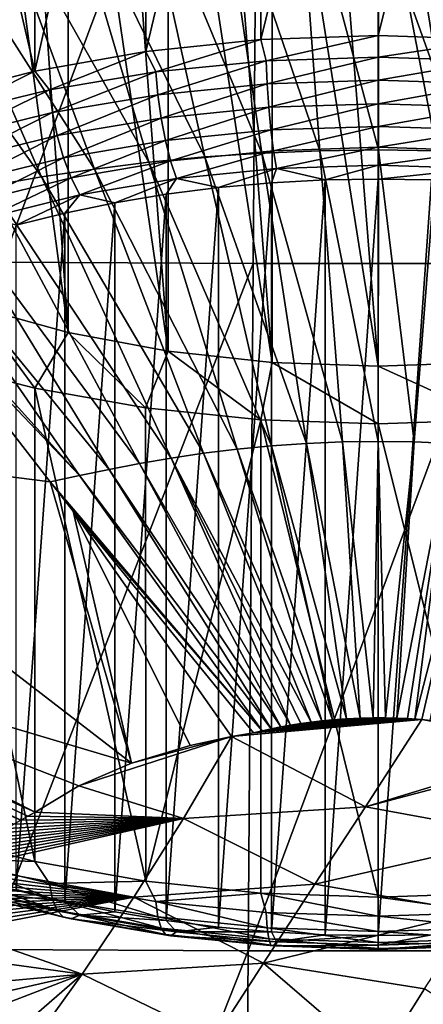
# Model space of a CAD drawing. Header units: metres. Extents: x -109 to 109, y -78 to 121.
# Tile 10 of 256: x -78.21 to -76.29, y -57.38 to -52.69. Entities that reach past the tile are written whole.
import ezdxf

# ---------------------------------------------------------------- set-up
doc = ezdxf.new("R2010")
doc.units = ezdxf.units.M
doc.layers.add('solid_508554_SW0001', color=7, linetype='CONTINUOUS')

msp = doc.modelspace()

# ---------------------------------------------------------------- linework, layer by layer
at = {"layer": 'solid_508554_SW0001'}
for points in [[(-77.606812, -50.593853, 33.768879), (-77.058693, -50.536865, 33.867584), (-77.606163, -52.845428, 35.069035)], [(-77.058693, -50.536865, 33.867584), (-77.058281, -52.788502, 35.167633), (-77.606163, -52.845428, 35.069035)], [(-77.058693, -50.536865, 33.867584), (-76.5, -50.517742, 33.900703), (-77.058281, -52.788502, 35.167633)], [(-76.5, -50.517742, 33.900703), (-76.5, -52.769409, 35.200703), (-77.058281, -52.788502, 35.167633)], [(-75.941307, -50.536865, 33.867584), (-76.5, -52.769409, 35.200703), (-76.5, -50.517742, 33.900703)], [(-75.941719, -52.788502, 35.167633), (-76.5, -52.769409, 35.200703), (-75.941307, -50.536865, 33.867584)], [(-78.209923, -50.587234, 7.925895), (-77.069847, -50.592949, 7.916272), (-78.287315, -53.848141, 9.495139)], [(-77.069847, -50.592949, 7.916272), (-77.09568, -53.853874, 9.486094), (-78.287315, -53.848141, 9.495139)], [(-77.606812, -50.593853, 33.768879), (-77.606163, -52.845428, 35.069035), (-78.133446, -52.939125, 34.906746)], [(-78.133339, -50.687435, 33.606785), (-77.606812, -50.593853, 33.768879), (-78.133446, -52.939125, 34.906746)], [(-77.069847, -50.592949, 7.916272), (-75.903587, -53.85387, 9.486099), (-77.09568, -53.853874, 9.486094)], [(-77.069847, -50.592949, 7.916272), (-75.929329, -50.592949, 7.916277), (-75.903587, -53.85387, 9.486099)], [(-78.629585, -50.815968, 33.384167), (-78.133339, -50.687435, 33.606785), (-78.133446, -52.939125, 34.906746)], [(-78.629585, -50.815968, 33.384167), (-78.133446, -52.939125, 34.906746), (-78.630295, -53.067848, 34.683792)], [(-78.419113, -50.902302, 25.939884), (-78.419106, -54.06102, 27.763567), (-77.974861, -54.182304, 27.553493)], [(-78.201492, -50.966862, 25.82806), (-78.419113, -50.902302, 25.939884), (-77.974861, -54.182304, 27.553493)], [(-77.974876, -51.023586, 25.729811), (-78.201492, -50.966862, 25.82806), (-77.974861, -54.182304, 27.553493)], [(-77.974876, -51.023586, 25.729811), (-77.974861, -54.182304, 27.553493), (-77.499954, -54.27087, 27.400097)], [(-77.740417, -51.072144, 25.645708), (-77.974876, -51.023586, 25.729811), (-77.499954, -54.27087, 27.400097)], [(-77.499977, -51.112152, 25.576414), (-77.740417, -51.072144, 25.645708), (-77.499954, -54.27087, 27.400097)], [(-77.499977, -51.112152, 25.576414), (-77.499954, -54.27087, 27.400097), (-77.005241, -54.324673, 27.306906)], [(-77.254807, -51.14344, 25.522221), (-77.499977, -51.112152, 25.576414), (-77.005241, -54.324673, 27.306906)], [(-77.005257, -51.165955, 25.483221), (-77.254807, -51.14344, 25.522221), (-77.005241, -54.324673, 27.306906)], [(-77.005257, -51.165955, 25.483221), (-77.005241, -54.324673, 27.306906), (-76.5, -54.342743, 27.27561)], [(-76.753006, -51.179512, 25.459742), (-77.005257, -51.165955, 25.483221), (-76.5, -54.342743, 27.27561)], [(-76.5, -51.184025, 25.451923), (-76.753006, -51.179512, 25.459742), (-76.5, -54.342743, 27.27561)], [(-76.246994, -51.179512, 25.459742), (-76.5, -51.184025, 25.451923), (-75.994759, -54.324673, 27.306906)], [(-76.5, -51.184025, 25.451923), (-76.5, -54.342743, 27.27561), (-75.994759, -54.324673, 27.306906)], [(-77.053757, -53.328995, 38.748745), (-77.265556, -51.890671, 40.722599), (-77.64138, -51.916264, 40.678917)], [(-76.77787, -53.317688, 38.767853), (-76.884148, -51.875103, 40.749134), (-77.265556, -51.890671, 40.722599)], [(-77.053757, -53.328995, 38.748745), (-76.77787, -53.317688, 38.767853), (-77.265556, -51.890671, 40.722599)], [(-76.499931, -53.313877, 38.774288), (-76.499924, -51.86985, 40.758072), (-76.884148, -51.875103, 40.749134)], [(-76.77787, -53.317688, 38.767853), (-76.499931, -53.313877, 38.774288), (-76.884148, -51.875103, 40.749134)], [(-76.499931, -53.313877, 38.774288), (-76.221992, -53.317692, 38.767849), (-76.499924, -51.86985, 40.758072)], [(-76.221992, -53.317692, 38.767849), (-76.1157, -51.875103, 40.749126), (-76.499924, -51.86985, 40.758072)], [(-77.591621, -53.373047, 38.674118), (-78.009338, -51.951309, 40.61895), (-78.367691, -51.994972, 40.543968)], [(-77.325562, -53.347584, 38.717289), (-77.64138, -51.916264, 40.678917), (-78.009338, -51.951309, 40.61895)], [(-77.591621, -53.373047, 38.674118), (-77.325562, -53.347584, 38.717289), (-78.009338, -51.951309, 40.61895)], [(-77.325562, -53.347584, 38.717289), (-77.053757, -53.328995, 38.748745), (-77.64138, -51.916264, 40.678917)], [(-77.850677, -53.404789, 38.620148), (-78.367691, -51.994972, 40.543968), (-78.71508, -52.046299, 40.45541)], [(-77.850677, -53.404789, 38.620148), (-77.591621, -53.373047, 38.674118), (-78.367691, -51.994972, 40.543968)], [(-78.101723, -53.442127, 38.556427), (-78.71508, -52.046299, 40.45541), (-79.051567, -52.10397, 40.355282)], [(-78.101723, -53.442127, 38.556427), (-77.850677, -53.404789, 38.620148), (-78.71508, -52.046299, 40.45541)], [(-78.344818, -53.484119, 38.484409), (-78.101723, -53.442127, 38.556427), (-79.051567, -52.10397, 40.355282)], [(-77.557915, -52.941669, 35.124859), (-77.606163, -52.845428, 35.069035), (-77.058281, -52.788502, 35.167633)], [(-77.033524, -52.889515, 35.215195), (-77.557915, -52.941669, 35.124859), (-77.058281, -52.788502, 35.167633)], [(-77.033524, -52.889515, 35.215195), (-77.058281, -52.788502, 35.167633), (-76.5, -52.769409, 35.200703)], [(-77.033524, -52.889515, 35.215195), (-76.5, -52.769409, 35.200703), (-76.5, -52.872032, 35.24548)], [(-76.5, -52.872032, 35.24548), (-76.5, -52.769409, 35.200703), (-75.941719, -52.788502, 35.167633)], [(-75.966476, -52.889515, 35.215195), (-76.5, -52.872032, 35.24548), (-75.941719, -52.788502, 35.167633)], [(-78.064201, -53.027599, 34.976025), (-78.133446, -52.939125, 34.906746), (-77.606163, -52.845428, 35.069035)], [(-77.557915, -52.941669, 35.124859), (-78.064201, -53.027599, 34.976025), (-77.606163, -52.845428, 35.069035)], [(-77.548332, -53.051163, 35.146778), (-77.557915, -52.941669, 35.124859), (-77.033524, -52.889515, 35.215195)], [(-77.028687, -52.999481, 35.236294), (-77.548332, -53.051163, 35.146778), (-77.033524, -52.889515, 35.215195)], [(-77.028687, -52.999481, 35.236294), (-77.033524, -52.889515, 35.215195), (-76.5, -52.872032, 35.24548)], [(-77.028687, -52.999481, 35.236294), (-76.5, -52.872032, 35.24548), (-76.5, -52.982155, 35.2663)], [(-76.5, -52.982155, 35.2663), (-76.5, -52.872032, 35.24548), (-75.966476, -52.889515, 35.215195)], [(-75.971313, -52.999481, 35.236294), (-76.5, -52.982155, 35.2663), (-75.966476, -52.889515, 35.215195)], [(-78.543732, -53.14584, 34.771229), (-78.630295, -53.067848, 34.683792), (-78.133446, -52.939125, 34.906746)], [(-78.064201, -53.027599, 34.976025), (-78.543732, -53.14584, 34.771229), (-78.133446, -52.939125, 34.906746)], [(-78.050034, -53.136314, 34.999287), (-78.064201, -53.027599, 34.976025), (-77.557915, -52.941669, 35.124859)], [(-77.548332, -53.051163, 35.146778), (-78.050034, -53.136314, 34.999287), (-77.557915, -52.941669, 35.124859)], [(-77.020905, -53.111221, 35.232506), (-77.028687, -52.999481, 35.236294), (-76.5, -52.982155, 35.2663)], [(-77.020905, -53.111221, 35.232506), (-76.5, -52.982155, 35.2663), (-76.5, -53.094151, 35.262074)], [(-76.5, -53.094151, 35.262074), (-76.5, -52.982155, 35.2663), (-75.971313, -52.999481, 35.236294)], [(-78.525215, -53.253483, 34.796349), (-78.543732, -53.14584, 34.771229), (-78.064201, -53.027599, 34.976025)], [(-78.050034, -53.136314, 34.999287), (-78.525215, -53.253483, 34.796349), (-78.064201, -53.027599, 34.976025)], [(-77.53289, -53.162144, 35.14431), (-77.548332, -53.051163, 35.146778), (-77.028687, -52.999481, 35.236294)], [(-77.020905, -53.111221, 35.232506), (-77.53289, -53.162144, 35.14431), (-77.028687, -52.999481, 35.236294)], [(-75.979095, -53.111221, 35.232506), (-76.5, -53.094151, 35.262074), (-75.971313, -52.999481, 35.236294)], [(-78.027206, -53.24604, 34.998993), (-78.050034, -53.136314, 34.999287), (-77.548332, -53.051163, 35.146778)], [(-77.53289, -53.162144, 35.14431), (-78.027206, -53.24604, 34.998993), (-77.548332, -53.051163, 35.146778)], [(-77.512367, -53.269032, 35.11758), (-77.53289, -53.162144, 35.14431), (-77.020905, -53.111221, 35.232506)], [(-77.010551, -53.219124, 35.204025), (-77.512367, -53.269032, 35.11758), (-77.020905, -53.111221, 35.232506)], [(-77.010551, -53.219124, 35.204025), (-77.020905, -53.111221, 35.232506), (-76.5, -53.094151, 35.262074)], [(-77.010551, -53.219124, 35.204025), (-76.5, -53.094151, 35.262074), (-76.5, -53.202393, 35.233006)], [(-76.5, -53.202393, 35.233006), (-76.5, -53.094151, 35.262074), (-75.979095, -53.111221, 35.232506)], [(-75.989449, -53.219124, 35.204025), (-76.5, -53.202393, 35.233006), (-75.979095, -53.111221, 35.232506)], [(-78.495384, -53.361481, 34.799042), (-78.525215, -53.253483, 34.796349), (-78.050034, -53.136314, 34.999287)], [(-78.027206, -53.24604, 34.998993), (-78.495384, -53.361481, 34.799042), (-78.050034, -53.136314, 34.999287)], [(-77.996857, -53.351265, 34.975151), (-78.027206, -53.24604, 34.998993), (-77.53289, -53.162144, 35.14431)], [(-77.512367, -53.269032, 35.11758), (-77.996857, -53.351265, 34.975151), (-77.53289, -53.162144, 35.14431)], [(-77.487793, -53.366463, 35.067936), (-77.512367, -53.269032, 35.11758), (-77.010551, -53.219124, 35.204025)], [(-76.998161, -53.317764, 35.152283), (-77.487793, -53.366463, 35.067936), (-77.010551, -53.219124, 35.204025)], [(-76.998161, -53.317764, 35.152283), (-77.010551, -53.219124, 35.204025), (-76.5, -53.202393, 35.233006)], [(-76.998161, -53.317764, 35.152283), (-76.5, -53.202393, 35.233006), (-76.5, -53.301437, 35.180557)], [(-76.5, -53.301437, 35.180557), (-76.5, -53.202393, 35.233006), (-75.989449, -53.219124, 35.204025)], [(-76.001839, -53.317764, 35.152283), (-76.5, -53.301437, 35.180557), (-75.989449, -53.219124, 35.204025)], [(-78.455742, -53.464413, 34.779175), (-78.495384, -53.361481, 34.799042), (-78.027206, -53.24604, 34.998993)], [(-77.996857, -53.351265, 34.975151), (-78.455742, -53.464413, 34.779175), (-78.027206, -53.24604, 34.998993)], [(-77.960526, -53.446697, 34.928963), (-77.996857, -53.351265, 34.975151), (-77.512367, -53.269032, 35.11758)], [(-77.487793, -53.366463, 35.067936), (-77.960526, -53.446697, 34.928963), (-77.512367, -53.269032, 35.11758)], [(-76.984344, -53.402187, 35.079872), (-76.998161, -53.317764, 35.152283), (-76.5, -53.301437, 35.180557)], [(-76.984344, -53.402187, 35.079872), (-76.5, -53.301437, 35.180557), (-76.5, -53.386314, 35.107365)], [(-76.5, -53.386314, 35.107365), (-76.5, -53.301437, 35.180557), (-76.001839, -53.317764, 35.152283)], [(-78.408272, -53.557098, 34.737743), (-78.455742, -53.464413, 34.779175), (-77.996857, -53.351265, 34.975151)], [(-77.960526, -53.446697, 34.928963), (-78.408272, -53.557098, 34.737743), (-77.996857, -53.351265, 34.975151)], [(-77.008232, -54.722008, 36.716774), (-77.325562, -53.347584, 38.717289), (-77.591621, -53.373047, 38.674118)], [(-77.460403, -53.449535, 34.997868), (-77.487793, -53.366463, 35.067936), (-76.998161, -53.317764, 35.152283)], [(-76.984344, -53.402187, 35.079872), (-77.460403, -53.449535, 34.997868), (-76.998161, -53.317764, 35.152283)], [(-76.840912, -54.710598, 36.736134), (-77.053757, -53.328995, 38.748745), (-77.325562, -53.347584, 38.717289)], [(-77.008232, -54.722008, 36.716774), (-76.840912, -54.710598, 36.736134), (-77.325562, -53.347584, 38.717289)], [(-76.671074, -54.703659, 36.747894), (-76.77787, -53.317688, 38.767853), (-77.053757, -53.328995, 38.748745)], [(-76.840912, -54.710598, 36.736134), (-76.671074, -54.703659, 36.747894), (-77.053757, -53.328995, 38.748745)], [(-76.499969, -54.701321, 36.751854), (-76.499931, -53.313877, 38.774288), (-76.77787, -53.317688, 38.767853)], [(-76.671074, -54.703659, 36.747894), (-76.499969, -54.701321, 36.751854), (-76.77787, -53.317688, 38.767853)], [(-76.015656, -53.402187, 35.079872), (-76.5, -53.386314, 35.107365), (-76.001839, -53.317764, 35.152283)], [(-76.499969, -54.701321, 36.751854), (-76.328857, -54.703667, 36.747883), (-76.499931, -53.313877, 38.774288)], [(-76.328857, -54.703667, 36.747883), (-76.221992, -53.317692, 38.767849), (-76.499931, -53.313877, 38.774288)], [(-76.328857, -54.703667, 36.747883), (-76.159019, -54.710609, 36.736111), (-76.221992, -53.317692, 38.767849)], [(-77.331421, -54.757164, 36.657005), (-77.850677, -53.404789, 38.620148), (-78.101723, -53.442127, 38.556427)], [(-77.920029, -53.527546, 34.862747), (-77.960526, -53.446697, 34.928963), (-77.487793, -53.366463, 35.067936)], [(-77.460403, -53.449535, 34.997868), (-77.920029, -53.527546, 34.862747), (-77.487793, -53.366463, 35.067936)], [(-77.171997, -54.737652, 36.690208), (-77.591621, -53.373047, 38.674118), (-77.850677, -53.404789, 38.620148)], [(-77.331421, -54.757164, 36.657005), (-77.171997, -54.737652, 36.690208), (-77.850677, -53.404789, 38.620148)], [(-77.171997, -54.737652, 36.690208), (-77.008232, -54.722008, 36.716774), (-77.591621, -53.373047, 38.674118)], [(-76.984344, -53.402187, 35.079872), (-77.259804, -53.49297, 34.947456), (-77.460403, -53.449535, 34.997868)], [(-76.984344, -53.402187, 35.079872), (-77.00737, -53.47039, 34.986568), (-77.259804, -53.49297, 34.947456)], [(-76.984344, -53.402187, 35.079872), (-76.75354, -53.45689, 35.009949), (-77.00737, -53.47039, 34.986568)], [(-76.984344, -53.402187, 35.079872), (-76.5, -53.386314, 35.107365), (-76.75354, -53.45689, 35.009949)], [(-76.5, -53.386314, 35.107365), (-76.5, -53.452419, 35.017693), (-76.75354, -53.45689, 35.009949)], [(-76.015656, -53.402187, 35.079872), (-76.5, -53.452419, 35.017693), (-76.5, -53.386314, 35.107365)], [(-76.015656, -53.402187, 35.079872), (-76.246475, -53.45689, 35.009949), (-76.5, -53.452419, 35.017693)], [(-78.355354, -53.634888, 34.67683), (-78.408272, -53.557098, 34.737743), (-77.960526, -53.446697, 34.928963)], [(-77.920029, -53.527546, 34.862747), (-78.355354, -53.634888, 34.67683), (-77.960526, -53.446697, 34.928963)], [(-77.485901, -54.78014, 36.617821), (-78.101723, -53.442127, 38.556427), (-78.344818, -53.484119, 38.484409)], [(-77.485901, -54.78014, 36.617821), (-77.331421, -54.757164, 36.657005), (-78.101723, -53.442127, 38.556427)], [(-77.460403, -53.449535, 34.997868), (-77.753654, -53.56509, 34.82254), (-77.920029, -53.527546, 34.862747)], [(-77.460403, -53.449535, 34.997868), (-77.509132, -53.52459, 34.892693), (-77.753654, -53.56509, 34.82254)], [(-77.460403, -53.449535, 34.997868), (-77.259804, -53.49297, 34.947456), (-77.509132, -53.52459, 34.892693)], [(-76.753525, -57.047951, 28.790051), (-76.75354, -53.45689, 35.009949), (-76.5, -53.452419, 35.017693)], [(-76.753525, -57.047951, 28.790051), (-76.5, -53.452419, 35.017693), (-76.5, -57.052422, 28.782309)], [(-76.5, -53.452419, 35.017693), (-76.246475, -53.45689, 35.009949), (-76.5, -57.052422, 28.782309)], [(-77.635468, -54.806007, 36.573555), (-78.344818, -53.484119, 38.484409), (-78.580338, -53.529743, 38.405678)], [(-77.635468, -54.806007, 36.573555), (-77.485901, -54.78014, 36.617821), (-78.344818, -53.484119, 38.484409)], [(-77.509087, -56.980259, 28.907295), (-77.509132, -53.52459, 34.892693), (-77.259804, -53.49297, 34.947456)], [(-77.259766, -57.011875, 28.852535), (-77.509087, -56.980259, 28.907295), (-77.259804, -53.49297, 34.947456)], [(-77.259766, -57.011875, 28.852535), (-77.259804, -53.49297, 34.947456), (-77.00737, -53.47039, 34.986568)], [(-77.007339, -57.034454, 28.813427), (-77.259766, -57.011875, 28.852535), (-77.00737, -53.47039, 34.986568)], [(-77.007339, -57.034454, 28.813427), (-77.00737, -53.47039, 34.986568), (-76.75354, -53.45689, 35.009949)], [(-76.753525, -57.047951, 28.790051), (-77.007339, -57.034454, 28.813427), (-76.75354, -53.45689, 35.009949)], [(-76.246475, -53.45689, 35.009949), (-76.24646, -57.047951, 28.790052), (-76.5, -57.052422, 28.782309)], [(-77.78035, -54.834156, 36.525192), (-78.580338, -53.529743, 38.405678), (-78.809807, -53.577778, 38.322105)], [(-77.78035, -54.834156, 36.525192), (-77.635468, -54.806007, 36.573555), (-78.580338, -53.529743, 38.405678)], [(-77.920029, -53.527546, 34.862747), (-78.221863, -53.671661, 34.637955), (-78.355354, -53.634888, 34.67683)], [(-77.920029, -53.527546, 34.862747), (-77.991699, -53.61422, 34.73745), (-78.221863, -53.671661, 34.637955)], [(-77.920029, -53.527546, 34.862747), (-77.753654, -53.56509, 34.82254), (-77.991699, -53.61422, 34.73745)], [(-77.753601, -56.939758, 28.977442), (-77.753654, -53.56509, 34.82254), (-77.509132, -53.52459, 34.892693)], [(-77.509087, -56.980259, 28.907295), (-77.753601, -56.939758, 28.977442), (-77.509132, -53.52459, 34.892693)], [(-77.921494, -54.863853, 36.4739), (-78.809807, -53.577778, 38.322105), (-79.035805, -53.626923, 38.235683)], [(-77.921494, -54.863853, 36.4739), (-77.78035, -54.834156, 36.525192), (-78.809807, -53.577778, 38.322105)], [(-77.991653, -56.890633, 29.062532), (-77.991699, -53.61422, 34.73745), (-77.753654, -53.56509, 34.82254)], [(-77.753601, -56.939758, 28.977442), (-77.991653, -56.890633, 29.062532), (-77.753654, -53.56509, 34.82254)], [(-77.921494, -54.863853, 36.4739), (-79.035805, -53.626923, 38.235683), (-78.802467, -53.935921, 37.804844)], [(-78.221817, -56.833191, 29.162024), (-78.221863, -53.671661, 34.637955), (-77.991699, -53.61422, 34.73745)], [(-77.991653, -56.890633, 29.062532), (-78.221817, -56.833191, 29.162024), (-77.991699, -53.61422, 34.73745)], [(-78.287315, -53.848141, 9.495139), (-77.09568, -53.853874, 9.486094), (-78.358513, -57.119034, 11.099188)], [(-77.09568, -53.853874, 9.486094), (-77.119438, -57.124493, 11.090763), (-78.358513, -57.119034, 11.099188)], [(-75.903587, -53.85387, 9.486099), (-75.879929, -57.124489, 11.090767), (-77.119438, -57.124493, 11.090763)], [(-77.09568, -53.853874, 9.486094), (-75.903587, -53.85387, 9.486099), (-77.119438, -57.124493, 11.090763)], [(-78.060814, -54.893936, 36.421516), (-78.802467, -53.935921, 37.804844), (-79.678078, -54.686974, 36.627819)], [(-77.921494, -54.863853, 36.4739), (-78.802467, -53.935921, 37.804844), (-78.060814, -54.893936, 36.421516)], [(-78.419106, -54.06102, 27.763567), (-78.629585, -54.319519, 27.315836), (-78.133339, -54.448048, 27.093216)], [(-77.974861, -54.182304, 27.553493), (-78.419106, -54.06102, 27.763567), (-78.133339, -54.448048, 27.093216)], [(-77.974861, -54.182304, 27.553493), (-78.133339, -54.448048, 27.093216), (-77.606812, -54.541634, 26.931122)], [(-77.499954, -54.27087, 27.400097), (-77.974861, -54.182304, 27.553493), (-77.606812, -54.541634, 26.931122)], [(-77.499954, -54.27087, 27.400097), (-77.606812, -54.541634, 26.931122), (-77.058693, -54.598621, 26.832417)], [(-77.005241, -54.324673, 27.306906), (-77.499954, -54.27087, 27.400097), (-77.058693, -54.598621, 26.832417)], [(-78.629585, -54.319519, 27.315836), (-78.630295, -56.570969, 28.616209), (-78.133446, -56.699692, 28.393253)], [(-78.133339, -54.448048, 27.093216), (-78.629585, -54.319519, 27.315836), (-78.133446, -56.699692, 28.393253)], [(-77.005241, -54.324673, 27.306906), (-77.058693, -54.598621, 26.832417), (-76.5, -54.617741, 26.799295)], [(-76.5, -54.342743, 27.27561), (-77.005241, -54.324673, 27.306906), (-76.5, -54.617741, 26.799295)], [(-75.994759, -54.324673, 27.306906), (-76.5, -54.342743, 27.27561), (-75.941307, -54.598621, 26.832417)], [(-76.5, -54.342743, 27.27561), (-76.5, -54.617741, 26.799295), (-75.941307, -54.598621, 26.832417)], [(-78.133339, -54.448048, 27.093216), (-78.133446, -56.699692, 28.393253), (-77.606163, -56.793388, 28.230965)], [(-77.606812, -54.541634, 26.931122), (-78.133339, -54.448048, 27.093216), (-77.606163, -56.793388, 28.230965)], [(-77.058693, -54.598621, 26.832417), (-77.606812, -54.541634, 26.931122), (-77.606163, -56.793388, 28.230965)], [(-77.058693, -54.598621, 26.832417), (-77.606163, -56.793388, 28.230965), (-77.058281, -56.850315, 28.132368)], [(-77.058693, -54.598621, 26.832417), (-77.058281, -56.850315, 28.132368), (-76.5, -56.869408, 28.099297)], [(-76.5, -54.617741, 26.799295), (-77.058693, -54.598621, 26.832417), (-76.5, -56.869408, 28.099297)], [(-75.941719, -56.850315, 28.132368), (-75.941307, -54.598621, 26.832417), (-76.5, -54.617741, 26.799295)], [(-75.941719, -56.850315, 28.132368), (-76.5, -54.617741, 26.799295), (-76.5, -56.869408, 28.099297)], [(-79.678078, -54.686974, 36.627819), (-79.916405, -55.564346, 35.259617), (-77.673744, -56.231773, 34.335072)], [(-78.060814, -54.893936, 36.421516), (-79.678078, -54.686974, 36.627819), (-77.673744, -56.231773, 34.335072)], [(-77.008232, -54.722008, 36.716774), (-76.651169, -56.020973, 34.702389), (-76.840912, -54.710598, 36.736134)], [(-76.840912, -54.710598, 36.736134), (-76.586235, -56.01799, 34.70752), (-76.671074, -54.703659, 36.747894)], [(-76.840912, -54.710598, 36.736134), (-76.651169, -56.020973, 34.702389), (-76.586235, -56.01799, 34.70752)], [(-76.671074, -54.703659, 36.747894), (-76.524231, -56.01651, 34.710052), (-76.499969, -54.701321, 36.751854)], [(-76.671074, -54.703659, 36.747894), (-76.586235, -56.01799, 34.70752), (-76.524231, -56.01651, 34.710052)], [(-76.499969, -54.701321, 36.751854), (-76.524231, -56.01651, 34.710052), (-76.466537, -56.016365, 34.71027)], [(-76.499969, -54.701321, 36.751854), (-76.466537, -56.016365, 34.71027), (-76.328857, -54.703667, 36.747883)], [(-76.328857, -54.703667, 36.747883), (-76.466537, -56.016365, 34.71027), (-76.412491, -56.017399, 34.708466)], [(-76.328857, -54.703667, 36.747883), (-76.412491, -56.017399, 34.708466), (-76.159019, -54.710609, 36.736111)], [(-76.159019, -54.710609, 36.736111), (-76.412491, -56.017399, 34.708466), (-76.36158, -56.01952, 34.704803)], [(-76.159019, -54.710609, 36.736111), (-76.36158, -56.01952, 34.704803), (-76.326653, -56.021812, 34.700874)], [(-76.159019, -54.710609, 36.736111), (-76.326653, -56.021812, 34.700874), (-75.991714, -54.722027, 36.716747)], [(-77.485901, -54.78014, 36.617821), (-76.819054, -56.036106, 34.676258), (-77.331421, -54.757164, 36.657005)], [(-77.331421, -54.757164, 36.657005), (-76.768646, -56.030323, 34.686241), (-77.171997, -54.737652, 36.690208)], [(-77.331421, -54.757164, 36.657005), (-76.819054, -56.036106, 34.676258), (-76.768646, -56.030323, 34.686241)], [(-77.171997, -54.737652, 36.690208), (-76.718025, -56.025646, 34.694321), (-77.008232, -54.722008, 36.716774)], [(-77.171997, -54.737652, 36.690208), (-76.768646, -56.030323, 34.686241), (-76.718025, -56.025646, 34.694321)], [(-77.008232, -54.722008, 36.716774), (-76.718025, -56.025646, 34.694321), (-76.651169, -56.020973, 34.702389)], [(-75.991714, -54.722027, 36.716747), (-76.326653, -56.021812, 34.700874), (-76.29232, -56.024773, 34.695824)], [(-75.991714, -54.722027, 36.716747), (-76.29232, -56.024773, 34.695824), (-76.253845, -56.029049, 34.688557)], [(-77.78035, -54.834156, 36.525192), (-76.964455, -56.05957, 34.635826), (-77.635468, -54.806007, 36.573555)], [(-77.635468, -54.806007, 36.573555), (-76.917259, -56.051033, 34.650551), (-77.485901, -54.78014, 36.617821)], [(-77.635468, -54.806007, 36.573555), (-76.964455, -56.05957, 34.635826), (-76.917259, -56.051033, 34.650551)], [(-77.485901, -54.78014, 36.617821), (-76.917259, -56.051033, 34.650551), (-76.868729, -56.04311, 34.6642)], [(-77.485901, -54.78014, 36.617821), (-76.868729, -56.04311, 34.6642), (-76.819054, -56.036106, 34.676258)], [(-77.921494, -54.863853, 36.4739), (-77.009811, -56.068649, 34.620155), (-77.78035, -54.834156, 36.525192)], [(-77.78035, -54.834156, 36.525192), (-77.009811, -56.068649, 34.620155), (-76.964455, -56.05957, 34.635826)], [(-77.921494, -54.863853, 36.4739), (-78.060814, -54.893936, 36.421516), (-77.05291, -56.078094, 34.603867)], [(-77.951035, -55.032639, 36.214958), (-78.060814, -54.893936, 36.421516), (-77.673744, -56.231773, 34.335072)], [(-77.951035, -55.032639, 36.214958), (-77.05291, -56.078094, 34.603867), (-78.060814, -54.893936, 36.421516)], [(-77.921494, -54.863853, 36.4739), (-77.05291, -56.078094, 34.603867), (-77.009811, -56.068649, 34.620155)], [(-77.951035, -55.032639, 36.214958), (-77.673744, -56.231773, 34.335072), (-77.394951, -56.147308, 34.48204)], [(-77.951035, -55.032639, 36.214958), (-77.394951, -56.147308, 34.48204), (-77.19912, -56.105232, 34.556099)], [(-77.951035, -55.032639, 36.214958), (-77.19912, -56.105232, 34.556099), (-77.094345, -56.087749, 34.587315)], [(-77.951035, -55.032639, 36.214958), (-77.094345, -56.087749, 34.587315), (-77.05291, -56.078094, 34.603867)], [(-80.013779, -55.623047, 35.158772), (-78.132591, -56.464878, 33.934181), (-79.916405, -55.564346, 35.259617)], [(-79.916405, -55.564346, 35.259617), (-78.132591, -56.464878, 33.934181), (-77.924576, -56.339588, 34.148994)], [(-79.916405, -55.564346, 35.259617), (-77.924576, -56.339588, 34.148994), (-77.673744, -56.231773, 34.335072)], [(-80.113792, -55.680958, 35.058315), (-78.200684, -56.502644, 33.86845), (-80.013779, -55.623047, 35.158772)], [(-80.013779, -55.623047, 35.158772), (-78.200684, -56.502644, 33.86845), (-78.16713, -56.483582, 33.901539)], [(-80.013779, -55.623047, 35.158772), (-78.16713, -56.483582, 33.901539), (-78.132591, -56.464878, 33.934181)], [(-80.113792, -55.680958, 35.058315), (-78.232933, -56.522259, 33.834415), (-78.200684, -56.502644, 33.86845)], [(-76.29232, -56.024773, 34.695824), (-77.094345, -56.087749, 34.587315), (-77.19912, -56.105232, 34.556099)], [(-76.56144, -56.439243, 34.017406), (-76.29232, -56.024773, 34.695824), (-77.19912, -56.105232, 34.556099)], [(-76.29232, -56.024773, 34.695824), (-77.05291, -56.078094, 34.603867), (-77.094345, -56.087749, 34.587315)], [(-76.29232, -56.024773, 34.695824), (-77.009811, -56.068649, 34.620155), (-77.05291, -56.078094, 34.603867)], [(-76.29232, -56.024773, 34.695824), (-76.964455, -56.05957, 34.635826), (-77.009811, -56.068649, 34.620155)], [(-76.29232, -56.024773, 34.695824), (-76.917259, -56.051033, 34.650551), (-76.964455, -56.05957, 34.635826)], [(-76.29232, -56.024773, 34.695824), (-76.868729, -56.04311, 34.6642), (-76.917259, -56.051033, 34.650551)], [(-76.29232, -56.024773, 34.695824), (-76.819054, -56.036106, 34.676258), (-76.868729, -56.04311, 34.6642)], [(-76.29232, -56.024773, 34.695824), (-76.768646, -56.030323, 34.686241), (-76.819054, -56.036106, 34.676258)], [(-76.29232, -56.024773, 34.695824), (-76.718025, -56.025646, 34.694321), (-76.768646, -56.030323, 34.686241)], [(-76.29232, -56.024773, 34.695824), (-76.651169, -56.020973, 34.702389), (-76.718025, -56.025646, 34.694321)], [(-76.29232, -56.024773, 34.695824), (-76.586235, -56.01799, 34.70752), (-76.651169, -56.020973, 34.702389)], [(-76.29232, -56.024773, 34.695824), (-76.524231, -56.01651, 34.710052), (-76.586235, -56.01799, 34.70752)], [(-75.60379, -56.147629, 34.481483), (-76.29232, -56.024773, 34.695824), (-76.56144, -56.439243, 34.017406)], [(-76.29232, -56.024773, 34.695824), (-76.466537, -56.016365, 34.71027), (-76.524231, -56.01651, 34.710052)], [(-76.29232, -56.024773, 34.695824), (-76.412491, -56.017399, 34.708466), (-76.466537, -56.016365, 34.71027)], [(-76.29232, -56.024773, 34.695824), (-76.36158, -56.01952, 34.704803), (-76.412491, -56.017399, 34.708466)], [(-76.29232, -56.024773, 34.695824), (-76.326653, -56.021812, 34.700874), (-76.36158, -56.01952, 34.704803)], [(-75.905632, -56.087719, 34.587402), (-76.253845, -56.029049, 34.688557), (-76.29232, -56.024773, 34.695824)], [(-75.60379, -56.147629, 34.481483), (-75.905632, -56.087719, 34.587402), (-76.29232, -56.024773, 34.695824)], [(-77.19912, -56.105232, 34.556099), (-77.673744, -56.231773, 34.335072), (-77.924576, -56.339588, 34.148994)], [(-77.426285, -56.494579, 33.909931), (-77.19912, -56.105232, 34.556099), (-77.924576, -56.339588, 34.148994)], [(-77.19912, -56.105232, 34.556099), (-77.394951, -56.147308, 34.48204), (-77.673744, -56.231773, 34.335072)], [(-76.56144, -56.439243, 34.017406), (-77.19912, -56.105232, 34.556099), (-77.426285, -56.494579, 33.909931)], [(-75.53022, -56.166916, 34.447773), (-75.60379, -56.147629, 34.481483), (-76.56144, -56.439243, 34.017406)], [(-75.799835, -56.579655, 33.775772), (-75.53022, -56.166916, 34.447773), (-76.56144, -56.439243, 34.017406)], [(-77.426285, -56.494579, 33.909931), (-77.924576, -56.339588, 34.148994), (-78.132591, -56.464878, 33.934181)], [(-76.802086, -56.807289, 33.392799), (-76.56144, -56.439243, 34.017406), (-77.426285, -56.494579, 33.909931)], [(-75.799835, -56.579655, 33.775772), (-76.56144, -56.439243, 34.017406), (-76.802086, -56.807289, 33.392799)], [(-77.426285, -56.494579, 33.909931), (-78.434334, -56.700615, 33.525146), (-78.45137, -56.725143, 33.482655)], [(-77.66333, -56.869194, 33.268803), (-77.426285, -56.494579, 33.909931), (-78.45137, -56.725143, 33.482655)], [(-77.426285, -56.494579, 33.909931), (-78.415352, -56.676472, 33.566982), (-78.434334, -56.700615, 33.525146)], [(-77.426285, -56.494579, 33.909931), (-78.394485, -56.652763, 33.608067), (-78.415352, -56.676472, 33.566982)], [(-77.426285, -56.494579, 33.909931), (-78.371773, -56.629566, 33.648289), (-78.394485, -56.652763, 33.608067)], [(-77.426285, -56.494579, 33.909931), (-78.347282, -56.606899, 33.687592), (-78.371773, -56.629566, 33.648289)], [(-77.426285, -56.494579, 33.909931), (-78.321068, -56.584816, 33.725891), (-78.347282, -56.606899, 33.687592)], [(-77.426285, -56.494579, 33.909931), (-78.293221, -56.563343, 33.763142), (-78.321068, -56.584816, 33.725891)], [(-77.426285, -56.494579, 33.909931), (-78.263802, -56.542503, 33.799294), (-78.293221, -56.563343, 33.763142)], [(-77.426285, -56.494579, 33.909931), (-78.232933, -56.522259, 33.834415), (-78.263802, -56.542503, 33.799294)], [(-77.426285, -56.494579, 33.909931), (-78.200684, -56.502644, 33.86845), (-78.232933, -56.522259, 33.834415)], [(-77.426285, -56.494579, 33.909931), (-78.16713, -56.483582, 33.901539), (-78.200684, -56.502644, 33.86845)], [(-77.426285, -56.494579, 33.909931), (-78.132591, -56.464878, 33.934181), (-78.16713, -56.483582, 33.901539)], [(-76.802086, -56.807289, 33.392799), (-77.426285, -56.494579, 33.909931), (-77.66333, -56.869194, 33.268803)], [(-78.543732, -56.685688, 28.640032), (-78.133446, -56.699692, 28.393253), (-78.630295, -56.570969, 28.616209)], [(-76.042313, -56.939846, 33.169025), (-75.799835, -56.579655, 33.775772), (-76.802086, -56.807289, 33.392799)], [(-78.543732, -56.685688, 28.640032), (-78.064201, -56.803925, 28.435238), (-78.133446, -56.699692, 28.393253)], [(-78.050034, -56.878429, 28.517756), (-78.064201, -56.803925, 28.435238), (-78.543732, -56.685688, 28.640032)], [(-78.525215, -56.761265, 28.720695), (-78.050034, -56.878429, 28.517756), (-78.543732, -56.685688, 28.640032)], [(-77.66333, -56.869194, 33.268803), (-78.45137, -56.725143, 33.482655), (-78.466423, -56.75, 33.43961)], [(-78.064201, -56.803925, 28.435238), (-77.606163, -56.793388, 28.230965), (-78.133446, -56.699692, 28.393253)], [(-78.027206, -56.933037, 28.612928), (-78.050034, -56.878429, 28.517756), (-78.525215, -56.761265, 28.720695)], [(-78.495384, -56.817596, 28.812878), (-78.027206, -56.933037, 28.612928), (-78.525215, -56.761265, 28.720695)], [(-77.66333, -56.869194, 33.268803), (-78.479462, -56.775127, 33.396103), (-78.490471, -56.800468, 33.352242)], [(-77.66333, -56.869194, 33.268803), (-78.466423, -56.75, 33.43961), (-78.479462, -56.775127, 33.396103)], [(-77.66333, -56.869194, 33.268803), (-78.49939, -56.825954, 33.30814), (-78.506248, -56.85154, 33.26387)], [(-77.66333, -56.869194, 33.268803), (-78.490471, -56.800468, 33.352242), (-78.49939, -56.825954, 33.30814)], [(-77.996857, -56.965, 28.715975), (-78.027206, -56.933037, 28.612928), (-78.495384, -56.817596, 28.812878)], [(-78.455742, -56.851852, 28.911951), (-77.996857, -56.965, 28.715975), (-78.495384, -56.817596, 28.812878)], [(-78.064201, -56.803925, 28.435238), (-77.557915, -56.889854, 28.2864), (-77.606163, -56.793388, 28.230965)], [(-77.548332, -56.963585, 28.370266), (-77.557915, -56.889854, 28.2864), (-78.064201, -56.803925, 28.435238)], [(-78.050034, -56.878429, 28.517756), (-77.548332, -56.963585, 28.370266), (-78.064201, -56.803925, 28.435238)], [(-77.046539, -57.183506, 32.741199), (-76.802086, -56.807289, 33.392799), (-77.66333, -56.869194, 33.268803)], [(-77.557915, -56.889854, 28.2864), (-77.058281, -56.850315, 28.132368), (-77.606163, -56.793388, 28.230965)], [(-76.042313, -56.939846, 33.169025), (-76.802086, -56.807289, 33.392799), (-77.046539, -57.183506, 32.741199)], [(-77.66333, -56.869194, 33.268803), (-78.514503, -56.928356, 33.130985), (-78.513359, -56.953876, 33.086842)], [(-77.66333, -56.869194, 33.268803), (-78.513779, -56.902782, 33.17522), (-78.514503, -56.928356, 33.130985)], [(-77.66333, -56.869194, 33.268803), (-78.511032, -56.877163, 33.21954), (-78.513779, -56.902782, 33.17522)], [(-77.66333, -56.869194, 33.268803), (-78.513359, -56.953876, 33.086842), (-78.510361, -56.979294, 33.042873)], [(-77.66333, -56.869194, 33.268803), (-78.506248, -56.85154, 33.26387), (-78.511032, -56.877163, 33.21954)], [(-77.66333, -56.869194, 33.268803), (-78.510361, -56.979294, 33.042873), (-78.505653, -57.004665, 32.999004)], [(-77.66333, -56.869194, 33.268803), (-78.505653, -57.004665, 32.999004), (-78.499825, -57.030167, 32.955078)], [(-77.90799, -57.23587, 32.625946), (-77.66333, -56.869194, 33.268803), (-78.499825, -57.030167, 32.955078)], [(-77.960526, -56.972717, 28.821716), (-77.996857, -56.965, 28.715975), (-78.455742, -56.851852, 28.911951)], [(-78.408272, -56.862316, 29.012936), (-77.960526, -56.972717, 28.821716), (-78.455742, -56.851852, 28.911951)], [(-78.355354, -56.848457, 29.11076), (-77.920029, -56.955799, 28.924841), (-78.408272, -56.862316, 29.012936)], [(-77.920029, -56.955799, 28.924841), (-77.960526, -56.972717, 28.821716), (-78.408272, -56.862316, 29.012936)], [(-78.355354, -56.848457, 29.11076), (-78.221817, -56.833191, 29.162024), (-77.991653, -56.890633, 29.062532)], [(-78.355354, -56.848457, 29.11076), (-77.991653, -56.890633, 29.062532), (-77.920029, -56.955799, 28.924841)], [(-77.046539, -57.183506, 32.741199), (-77.66333, -56.869194, 33.268803), (-77.90799, -57.23587, 32.625946)], [(-77.557915, -56.889854, 28.2864), (-77.033524, -56.942009, 28.196066), (-77.058281, -56.850315, 28.132368)], [(-76.5, -56.959496, 28.165783), (-76.5, -56.869408, 28.099297), (-77.058281, -56.850315, 28.132368)], [(-77.033524, -56.942009, 28.196066), (-76.5, -56.959496, 28.165783), (-77.058281, -56.850315, 28.132368)], [(-75.966476, -56.942009, 28.196066), (-75.941719, -56.850315, 28.132368), (-76.5, -56.869408, 28.099297)], [(-76.5, -56.959496, 28.165783), (-75.966476, -56.942009, 28.196066), (-76.5, -56.869408, 28.099297)], [(-77.53289, -57.016937, 28.467611), (-77.548332, -56.963585, 28.370266), (-78.050034, -56.878429, 28.517756)], [(-78.027206, -56.933037, 28.612928), (-77.53289, -57.016937, 28.467611), (-78.050034, -56.878429, 28.517756)], [(-77.920029, -56.955799, 28.924841), (-77.991653, -56.890633, 29.062532), (-77.753601, -56.939758, 28.977442)], [(-77.028687, -57.015266, 28.28075), (-77.033524, -56.942009, 28.196066), (-77.557915, -56.889854, 28.2864)], [(-77.548332, -56.963585, 28.370266), (-77.028687, -57.015266, 28.28075), (-77.557915, -56.889854, 28.2864)], [(-77.512367, -57.047234, 28.573545), (-77.53289, -57.016937, 28.467611), (-78.027206, -56.933037, 28.612928)], [(-77.996857, -56.965, 28.715975), (-77.512367, -57.047234, 28.573545), (-78.027206, -56.933037, 28.612928)], [(-77.487793, -57.052952, 28.682743), (-77.512367, -57.047234, 28.573545), (-77.996857, -56.965, 28.715975)], [(-77.960526, -56.972717, 28.821716), (-77.487793, -57.052952, 28.682743), (-77.996857, -56.965, 28.715975)], [(-77.920029, -56.955799, 28.924841), (-77.460403, -57.03381, 28.789722), (-77.960526, -56.972717, 28.821716)], [(-77.920029, -56.955799, 28.924841), (-77.753601, -56.939758, 28.977442), (-77.509087, -56.980259, 28.907295)], [(-77.920029, -56.955799, 28.924841), (-77.509087, -56.980259, 28.907295), (-77.460403, -57.03381, 28.789722)], [(-77.020905, -57.067856, 28.379414), (-77.028687, -57.015266, 28.28075), (-77.548332, -56.963585, 28.370266)], [(-77.53289, -57.016937, 28.467611), (-77.020905, -57.067856, 28.379414), (-77.548332, -56.963585, 28.370266)], [(-76.279861, -57.305431, 32.535816), (-76.042313, -56.939846, 33.169025), (-77.046539, -57.183506, 32.741199)], [(-77.033524, -56.942009, 28.196066), (-76.5, -57.032589, 28.250742), (-76.5, -56.959496, 28.165783)], [(-77.028687, -57.015266, 28.28075), (-76.5, -57.032589, 28.250742), (-77.033524, -56.942009, 28.196066)], [(-75.971313, -57.015266, 28.28075), (-75.966476, -56.942009, 28.196066), (-76.5, -56.959496, 28.165783)], [(-76.5, -57.032589, 28.250742), (-75.971313, -57.015266, 28.28075), (-76.5, -56.959496, 28.165783)], [(-77.460403, -57.03381, 28.789722), (-77.487793, -57.052952, 28.682743), (-77.960526, -56.972717, 28.821716)], [(-77.460403, -57.03381, 28.789722), (-77.509087, -56.980259, 28.907295), (-77.259766, -57.011875, 28.852535)], [(-77.460403, -57.03381, 28.789722), (-77.259766, -57.011875, 28.852535), (-77.007339, -57.034454, 28.813427)], [(-78.487114, -57.156219, 32.734871), (-77.90799, -57.23587, 32.625946), (-78.499825, -57.030167, 32.955078)], [(-77.010551, -57.097141, 28.487101), (-77.020905, -57.067856, 28.379414), (-77.53289, -57.016937, 28.467611)], [(-77.512367, -57.047234, 28.573545), (-77.010551, -57.097141, 28.487101), (-77.53289, -57.016937, 28.467611)], [(-76.998161, -57.10165, 28.598398), (-77.010551, -57.097141, 28.487101), (-77.512367, -57.047234, 28.573545)], [(-77.487793, -57.052952, 28.682743), (-76.998161, -57.10165, 28.598398), (-77.512367, -57.047234, 28.573545)], [(-77.460403, -57.03381, 28.789722), (-76.984344, -57.081158, 28.707714), (-77.487793, -57.052952, 28.682743)], [(-76.984344, -57.081158, 28.707714), (-76.998161, -57.10165, 28.598398), (-77.487793, -57.052952, 28.682743)], [(-77.460403, -57.03381, 28.789722), (-77.007339, -57.034454, 28.813427), (-76.984344, -57.081158, 28.707714)], [(-77.028687, -57.015266, 28.28075), (-76.5, -57.084927, 28.349848), (-76.5, -57.032589, 28.250742)], [(-77.020905, -57.067856, 28.379414), (-76.5, -57.084927, 28.349848), (-77.028687, -57.015266, 28.28075)], [(-76.984344, -57.081158, 28.707714), (-77.007339, -57.034454, 28.813427), (-76.753525, -57.047951, 28.790051)], [(-76.984344, -57.081158, 28.707714), (-76.753525, -57.047951, 28.790051), (-76.5, -57.052422, 28.782309)], [(-76.984344, -57.081158, 28.707714), (-76.5, -57.052422, 28.782309), (-76.5, -57.097031, 28.680222)], [(-75.979095, -57.067856, 28.379414), (-75.971313, -57.015266, 28.28075), (-76.5, -57.032589, 28.250742)], [(-76.5, -57.084927, 28.349848), (-75.979095, -57.067856, 28.379414), (-76.5, -57.032589, 28.250742)], [(-76.5, -57.097031, 28.680222), (-76.5, -57.052422, 28.782309), (-76.24646, -57.047951, 28.790052)], [(-76.5, -57.097031, 28.680222), (-76.24646, -57.047951, 28.790052), (-76.015656, -57.081158, 28.707714)], [(-77.020905, -57.067856, 28.379414), (-76.5, -57.113873, 28.45812), (-76.5, -57.084927, 28.349848)], [(-77.010551, -57.097141, 28.487101), (-76.5, -57.113873, 28.45812), (-77.020905, -57.067856, 28.379414)], [(-77.010551, -57.097141, 28.487101), (-76.5, -57.117977, 28.570122), (-76.5, -57.113873, 28.45812)], [(-76.998161, -57.10165, 28.598398), (-76.5, -57.117977, 28.570122), (-77.010551, -57.097141, 28.487101)], [(-76.984344, -57.081158, 28.707714), (-76.5, -57.097031, 28.680222), (-76.998161, -57.10165, 28.598398)], [(-76.998161, -57.10165, 28.598398), (-76.5, -57.097031, 28.680222), (-76.5, -57.117977, 28.570122)], [(-75.989449, -57.097141, 28.487101), (-75.979095, -57.067856, 28.379414), (-76.5, -57.084927, 28.349848)], [(-76.015656, -57.081158, 28.707714), (-76.001839, -57.10165, 28.598398), (-76.5, -57.117977, 28.570122)], [(-76.5, -57.097031, 28.680222), (-76.015656, -57.081158, 28.707714), (-76.5, -57.117977, 28.570122)], [(-76.5, -57.113873, 28.45812), (-75.989449, -57.097141, 28.487101), (-76.5, -57.084927, 28.349848)], [(-76.001839, -57.10165, 28.598398), (-75.989449, -57.097141, 28.487101), (-76.5, -57.113873, 28.45812)], [(-76.5, -57.117977, 28.570122), (-76.001839, -57.10165, 28.598398), (-76.5, -57.113873, 28.45812)], [(-78.358513, -57.119034, 11.099188), (-77.119438, -57.124493, 11.090763), (-78.423553, -60.418354, 12.751455)], [(-77.119438, -57.124493, 11.090763), (-77.141106, -60.422939, 12.743707), (-78.423553, -60.418354, 12.751455)], [(-75.879929, -57.124489, 11.090767), (-75.858315, -60.422939, 12.74371), (-77.141106, -60.422939, 12.743707)], [(-77.119438, -57.124493, 11.090763), (-75.879929, -57.124489, 11.090767), (-77.141106, -60.422939, 12.743707)], [(-78.487114, -57.156219, 32.734871), (-78.440277, -57.283684, 32.513229), (-77.90799, -57.23587, 32.625946)], [(-77.277977, -57.542004, 32.107441), (-77.046539, -57.183506, 32.741199), (-77.90799, -57.23587, 32.625946)], [(-76.498405, -57.654716, 31.913696), (-77.046539, -57.183506, 32.741199), (-77.277977, -57.542004, 32.107441)], [(-76.498405, -57.654716, 31.913696), (-76.279861, -57.305431, 32.535816), (-77.046539, -57.183506, 32.741199)], [(-78.440277, -57.283684, 32.513229), (-78.402672, -57.349182, 32.399666), (-77.90799, -57.23587, 32.625946)], [(-78.402672, -57.349182, 32.399666), (-78.35965, -57.409225, 32.295761), (-77.90799, -57.23587, 32.625946)], [(-78.35965, -57.409225, 32.295761), (-78.246407, -57.529202, 32.08881), (-77.90799, -57.23587, 32.625946)], [(-78.246407, -57.529202, 32.08881), (-78.166405, -57.595165, 31.975464), (-77.90799, -57.23587, 32.625946)], [(-77.277977, -57.542004, 32.107441), (-77.90799, -57.23587, 32.625946), (-78.166405, -57.595165, 31.975464)], [(-75.694031, -57.684692, 31.853472), (-76.279861, -57.305431, 32.535816), (-76.498405, -57.654716, 31.913696)]]:
    msp.add_3dface(points, dxfattribs=at)

doc.saveas('drawing.dxf')
